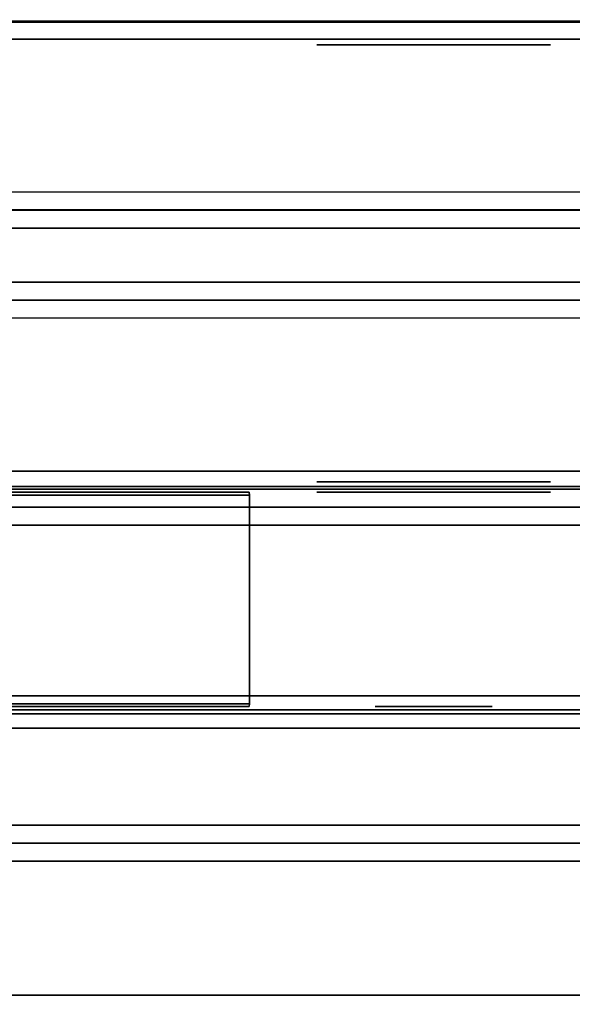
# Model space of a CAD drawing. Header units: inches. Extents: x 82 to 767, y -5 to 263.
# Tile 205 of 256: x 760.05 to 761.26, y 161.15 to 163.3. Entities that reach past the tile are written whole.
import ezdxf
from ezdxf.enums import TextEntityAlignment as Align

# ---------------------------------------------------------------- set-up
doc = ezdxf.new("R2010")
doc.units = ezdxf.units.IN
doc.header["$MEASUREMENT"] = 0
for name, color, linetype in [('A-FURN-3-COLLECTION-INFINITO-STORAGE-CASE-SIDE-EDGE-HORIZONTAL', 35, 'Continuous'), ('A-FURN-3-COLLECTION-INFINITO-STORAGE-CASE-SIDE-SURFACE-VERTICAL', 33, 'Continuous'), ('A-FURN-3-COLLECTION-INFINITO-STORAGE-PEG', 251, 'Continuous'), ('A-FURN-3-COLLECTION-INFINITO-STORAGE-SHELF', 33, 'Continuous'), ('A-FURN-3-COLLECTION-INFINITO-STORAGE-STANCHION-BASE', 251, 'Continuous'), ('A-FURN-3-COLLECTION-INFINITO-STORAGE-STANCHION-BLOCK', 33, 'Continuous'), ('A-FURN-3-COLLECTION-INFINITO-STORAGE-STANCHION-MAIN', 33, 'Continuous'), ('A-FURN-HAWORTH-ATT', 7, 'Continuous')]:
    doc.layers.add(name, color=color, linetype=linetype)
doc.styles.get("Standard").update_dxf_attribs({"font": 'arial.ttf'})

# ---------------------------------------------------------------- blocks, each defined once
blk = doc.blocks.new('HCCS-IWBC-F2-3D-3')
at = {"layer": 'A-FURN-3-COLLECTION-INFINITO-STORAGE-STANCHION-BASE'}
for points in [[(-0.5512, 5.4106, 1.8292), (0.5512, 5.4106, 1.8292), (0.5512, -5.5829, 1.8292), (-0.5512, -5.5829, 1.8292)], [(-0.1384, 5.4106, 2.026), (-0.5512, 5.4106, 2.026), (-0.5512, -5.5829, 2.026), (-0.1384, -5.5829, 2.026)], [(-0.1384, 5.4106, 2.026), (-0.099, 5.4106, 2.0654), (-0.099, -5.5829, 2.0654), (-0.1384, -5.5829, 2.026)], [(-0.099, -5.5829, 2.0654), (-0.0985, -5.5829, 2.9709), (-0.0984, 5.4106, 2.9709), (-0.099, 5.4106, 2.0654)], [(-0.0985, -5.5829, 2.9709), (-0.0591, -5.5829, 3.0103), (-0.0591, 5.4106, 3.0103), (-0.0984, 5.4106, 2.9709)], [(0.0591, 5.4106, 3.0103), (-0.0591, 5.4106, 3.0103), (-0.0591, -5.5829, 3.0103), (0.0591, -5.5829, 3.0103)], [(0.0591, -5.5829, 3.0103), (0.0984, -5.5829, 2.9709), (0.0984, 5.4106, 2.9709), (0.0591, 5.4106, 3.0103)], [(0.0984, 5.4106, 2.0654), (0.0984, 5.4106, 2.9709), (0.0984, -5.5829, 2.9709), (0.0984, -5.5829, 2.0654)], [(0.1378, -5.5829, 2.026), (0.0984, -5.5829, 2.0654), (0.0984, 5.4106, 2.0654), (0.1378, 5.4106, 2.026)], [(0.5512, 5.4106, 2.026), (0.1378, 5.4106, 2.026), (0.1378, -5.5829, 2.026), (0.5512, -5.5829, 2.026)], [(0.5906, 5.4106, 1.9867), (0.5512, 5.4106, 2.026), (0.5512, -5.5829, 2.026), (0.5906, -5.5829, 1.9867)], [(0.5512, 5.4106, 1.8292), (0.5906, 5.4106, 1.8686), (0.5906, -5.5829, 1.8686), (0.5512, -5.5829, 1.8292)], [(0.5906, 5.4106, 1.8686), (0.5906, 5.4106, 1.9867), (0.5906, -5.5829, 1.9867), (0.5906, -5.5829, 1.8686)], [(-0.4724, -5.1256, 2.026), (-0.5118, -5.1256, 2.0654), (-0.5118, 5.0319, 2.0654), (-0.4724, 5.0319, 2.026)], [(0.4724, -5.1256, 2.026), (-0.4724, -5.1256, 2.026), (-0.4724, 5.0319, 2.026), (0.4724, 5.0319, 2.026)], [(0.4724, 5.0319, 2.026), (0.5118, 5.0319, 2.0654), (0.5118, -5.1256, 2.0654), (0.4724, -5.1256, 2.026)], [(-0.4724, 3.8508, 9.1126), (-0.5118, 3.8508, 9.0733), (-0.5118, -0.0075, 9.0733), (-0.4724, -0.0075, 9.1126)], [(0.4724, 3.8508, 9.1126), (-0.4724, 3.8508, 9.1126), (-0.4724, -0.0075, 9.1126), (0.4724, -0.0075, 9.1126)], [(0.4724, -0.0075, 9.1126), (0.5118, -0.0075, 9.0733), (0.5118, 3.8508, 9.0733), (0.4724, 3.8508, 9.1126)]]:
    blk.add_3dface(points, dxfattribs=at)
for points, invisible_edges in [([(-0.5118, 3.8508, 6.2605), (-0.5118, 5.0319, 3.1996), (-0.5118, -5.1256, 3.1844), (-0.5118, -0.0075, 6.1599)], 10), ([(-0.5118, 5.0319, 3.1996), (-0.5118, 5.0319, 2.0654), (-0.5118, -5.1256, 2.0654), (-0.5118, -5.1256, 3.1844)], 8), ([(0.5118, -5.1256, 3.1844), (0.5118, -5.1256, 2.0654), (0.5118, 5.0319, 2.0654), (0.5118, 5.0319, 3.1996)], 8), ([(0.5118, -0.0075, 6.1599), (0.5118, -5.1256, 3.1844), (0.5118, 5.0319, 3.1996), (0.5118, 3.8508, 6.2605)], 10), ([(-0.5118, 3.8508, 9.0733), (-0.5118, 3.8508, 6.2605), (-0.5118, -0.0075, 6.1599), (-0.5118, -0.0075, 9.0733)], 2), ([(0.5118, -0.0075, 9.0733), (0.5118, -0.0075, 6.1599), (0.5118, 3.8508, 6.2605), (0.5118, 3.8508, 9.0733)], 2)]:
    blk.add_3dface(points, dxfattribs=dict(at, invisible_edges=invisible_edges))
at = {"layer": 'A-FURN-3-COLLECTION-INFINITO-STORAGE-STANCHION-BLOCK'}
for points in [[(0.5058, 3.9238, 88.1438), (0.5058, -0.0283, 88.1438), (-0.51, -0.0283, 88.1438), (-0.51, 3.9238, 88.1438)], [(-0.51, -0.0283, 89.1517), (0.5058, -0.0283, 89.1517), (0.5058, 3.9238, 89.1517), (-0.51, 3.9238, 89.1517)], [(-0.51, 3.9238, 89.1517), (-0.51, 3.9238, 88.1438), (-0.51, -0.0283, 88.1438), (-0.51, -0.0283, 89.1517)], [(0.5058, 3.9238, 72.3975), (0.5058, -0.0283, 72.3975), (-0.51, -0.0283, 72.3975), (-0.51, 3.9238, 72.3975)], [(-0.51, -0.0283, 73.4054), (0.5058, -0.0283, 73.4054), (0.5058, 3.9238, 73.4054), (-0.51, 3.9238, 73.4054)], [(-0.51, 3.9238, 73.4054), (-0.51, 3.9238, 72.3975), (-0.51, -0.0283, 72.3975), (-0.51, -0.0283, 73.4054)], [(0.5058, 3.9238, 56.6561), (0.5058, -0.0283, 56.6561), (-0.51, -0.0283, 56.6561), (-0.51, 3.9238, 56.6561)], [(-0.51, -0.0283, 57.6639), (0.5058, -0.0283, 57.6639), (0.5058, 3.9238, 57.6639), (-0.51, 3.9238, 57.6639)], [(-0.51, 3.9238, 57.6639), (-0.51, 3.9238, 56.6561), (-0.51, -0.0283, 56.6561), (-0.51, -0.0283, 57.6639)], [(0.5058, 3.9238, 34.6088), (0.5058, -0.0283, 34.6088), (-0.51, -0.0283, 34.6088), (-0.51, 3.9238, 34.6088)], [(-0.51, -0.0283, 35.6167), (0.5058, -0.0283, 35.6167), (0.5058, 3.9238, 35.6167), (-0.51, 3.9238, 35.6167)], [(-0.51, 3.9238, 35.6167), (-0.51, 3.9238, 34.6088), (-0.51, -0.0283, 34.6088), (-0.51, -0.0283, 35.6167)], [(0.5058, 3.9238, 18.874), (0.5058, -0.0283, 18.874), (-0.51, -0.0283, 18.874), (-0.51, 3.9238, 18.874)], [(-0.51, -0.0283, 19.8819), (0.5058, -0.0283, 19.8819), (0.5058, 3.9238, 19.8819), (-0.51, 3.9238, 19.8819)], [(-0.51, 3.9238, 19.8819), (-0.51, 3.9238, 18.874), (-0.51, -0.0283, 18.874), (-0.51, -0.0283, 19.8819)], [(0.5058, -0.0283, 89.1517), (0.5058, -0.0283, 88.1438), (0.5058, 3.9238, 88.1438), (0.5058, 3.9238, 89.1517)], [(0.5058, -0.0283, 73.4054), (0.5058, -0.0283, 72.3975), (0.5058, 3.9238, 72.3975), (0.5058, 3.9238, 73.4054)], [(0.5058, -0.0283, 57.6639), (0.5058, -0.0283, 56.6561), (0.5058, 3.9238, 56.6561), (0.5058, 3.9238, 57.6639)], [(0.5058, -0.0283, 35.6167), (0.5058, -0.0283, 34.6088), (0.5058, 3.9238, 34.6088), (0.5058, 3.9238, 35.6167)], [(0.5058, -0.0283, 19.8819), (0.5058, -0.0283, 18.874), (0.5058, 3.9238, 18.874), (0.5058, 3.9238, 19.8819)]]:
    blk.add_3dface(points, dxfattribs=at)
at = {"layer": 'A-FURN-3-COLLECTION-INFINITO-STORAGE-STANCHION-MAIN'}
for points in [[(0.5187, 1.173, 2.8241), (0.5247, 1.1737, 2.8221), (0.5247, 1.1737, 89.4364), (0.5187, 1.173, 89.4344)], [(0.5247, 1.1737, 89.4364), (0.9814, 1.1737, 89.4364), (0.9814, 1.1737, 2.8221), (0.5247, 1.1737, 2.8221)], [(0.9873, 1.173, 2.8241), (0.9814, 1.1737, 2.8221), (0.9814, 1.1737, 89.4364), (0.9873, 1.173, 89.4344)]]:
    blk.add_3dface(points, dxfattribs=at)
for points, invisible_edges in [([(0.5187, 0.5164, 3.6089), (0.5187, 0.5164, 8.3339), (0.5187, 0.6443, 9.9098), (0.5187, 1.173, 2.8241)], 15), ([(0.5187, 0.5067, 3.5599), (0.5187, 0.5067, 3.5599), (0.5187, 0.5164, 3.6089), (0.5187, 1.173, 2.8241)], 12), ([(0.5187, 0.479, 3.5184), (0.5187, 0.479, 3.5184), (0.5187, 0.5067, 3.5599), (0.5187, 1.173, 2.8241)], 12), ([(0.5187, 0.4375, 3.4907), (0.5187, 0.4375, 3.4907), (0.5187, 0.479, 3.5184), (0.5187, 1.173, 2.8241)], 12), ([(0.5187, 0.3886, 3.481), (0.5187, 0.3886, 3.481), (0.5187, 0.4375, 3.4907), (0.5187, 1.173, 2.8241)], 12), ([(0.5187, 1.173, 2.8241), (0.5187, 1.173, 2.8241), (0.5187, -0.163, 2.8241), (0.5187, 0.3886, 3.481)], 12), ([(0.5187, 1.173, 2.8241), (0.5187, 0.6443, 9.9098), (0.5187, 0.6443, 87.0747), (0.5187, 1.173, 89.4344)], 7), ([(0.5187, 0.3886, 88.7768), (0.5187, -0.163, 89.4344), (0.5187, 1.173, 89.4344)], 9), ([(0.5187, 1.173, 89.4344), (0.5187, 0.5164, 88.6495), (0.5187, 0.5067, 88.6979)], 9), ([(0.5187, 1.173, 89.4344), (0.5187, 0.5067, 88.6979), (0.5187, 0.479, 88.7393)], 9), ([(0.5187, 1.173, 89.4344), (0.5187, 0.479, 88.7393), (0.5187, 0.4375, 88.7671)], 9), ([(0.5187, 1.173, 89.4344), (0.5187, 0.4375, 88.7671), (0.5187, 0.3886, 88.7768)], 9), ([(0.5187, 0.5164, 88.6495), (0.5187, 1.173, 89.4344), (0.5187, 0.6443, 87.0747)], 11), ([(0.5247, 1.1737, 89.4364), (0.5247, -0.163, 89.4364), (0.9814, -0.163, 89.4364), (0.9814, 1.1737, 89.4364)], 10), ([(0.9814, 1.1737, 2.8221), (0.9814, -0.163, 2.8221), (0.5247, -0.163, 2.8221), (0.5247, 1.1737, 2.8221)], 10), ([(0.9873, 1.173, 2.8241), (0.9873, 0.6443, 3.6089), (0.9873, 0.6248, 3.5116)], 9), ([(0.9873, 1.173, 2.8241), (0.9873, 0.6248, 3.5116), (0.9873, 0.5694, 3.4286)], 9), ([(0.9873, 1.173, 2.8241), (0.9873, 0.5694, 3.4286), (0.9873, 0.4864, 3.3732)], 9), ([(0.9873, 1.173, 2.8241), (0.9873, 0.4864, 3.3732), (0.9873, 0.3886, 3.3537)], 9), ([(0.9873, 0.3886, 3.3537), (0.9873, -0.163, 2.8241), (0.9873, 1.173, 2.8241)], 9), ([(0.9873, 1.173, 89.4344), (0.9873, 1.173, 89.4344), (0.9873, -0.163, 89.4344), (0.9873, 0.3886, 88.9047)], 12), ([(0.9873, 0.6248, 88.7468), (0.9873, 0.6248, 88.7468), (0.9873, 0.6443, 88.6489), (0.9873, 1.173, 89.4344)], 12), ([(0.9873, 0.5694, 88.8298), (0.9873, 0.5694, 88.8298), (0.9873, 0.6248, 88.7468), (0.9873, 1.173, 89.4344)], 12), ([(0.9873, 0.4864, 88.8852), (0.9873, 0.4864, 88.8852), (0.9873, 0.5694, 88.8298), (0.9873, 1.173, 89.4344)], 12), ([(0.9873, 0.3886, 88.9047), (0.9873, 0.3886, 88.9047), (0.9873, 0.4864, 88.8852), (0.9873, 1.173, 89.4344)], 12), ([(0.9873, 1.173, 89.4344), (0.9873, 0.6443, 88.6489), (0.9873, 0.6443, 3.6089), (0.9873, 1.173, 2.8241)], 7)]:
    blk.add_3dface(points, dxfattribs=dict(at, invisible_edges=invisible_edges))
at = {"layer": 'A-FURN-HAWORTH-ATT', "flags": 1}
for tag, p in [('HAWMC', (0, 0)), ('HAWMC', (0, 0)), ('HAWPN', (0, -0.1667)), ('HAWPN', (0, -0.1667)), ('HAWSN', (0, -0.3333)), ('HAWSN', (0, -0.3333))]:
    blk.add_attdef(tag, text='', height=0.1, dxfattribs=at).set_placement(p, align=Align.TOP_CENTER)
at = {"layer": 'A-FURN-3-COLLECTION-INFINITO-STORAGE-STANCHION-MAIN'}
mesh = blk.add_polymesh((18, 2), dxfattribs=at)
for k, corner in enumerate([(0.9873, 1.173, 89.4344), (0.9814, 1.1737, 89.4364), (0.9873, -0.163, 89.4344), (0.9814, -0.163, 89.4364), (0.9834, -0.2056, 89.4344), (0.9775, -0.2045, 89.4364), (0.9715, -0.2484, 89.4344), (0.9678, -0.2437, 89.4364), (0.9491, -0.2911, 89.4344), (0.9441, -0.2879, 89.4364), (0.9199, -0.328, 89.4344), (0.9194, -0.3221, 89.4364), (0.8818, -0.3588, 89.4344), (0.8805, -0.353, 89.4364), (0.8392, -0.3808, 89.4344), (0.837, -0.3752, 89.4364), (0.7963, -0.3933, 89.4344), (0.7974, -0.3875, 89.4364), (0.7097, -0.3933, 89.4344), (0.7087, -0.3875, 89.4364), (0.6668, -0.3808, 89.4344), (0.669, -0.3752, 89.4364), (0.6242, -0.3588, 89.4344), (0.6255, -0.353, 89.4364), (0.5861, -0.328, 89.4344), (0.5867, -0.3221, 89.4364), (0.5569, -0.2911, 89.4344), (0.5619, -0.2879, 89.4364), (0.5346, -0.2484, 89.4344), (0.5382, -0.2437, 89.4364), (0.5227, -0.2056, 89.4344), (0.5285, -0.2045, 89.4364), (0.5187, -0.163, 89.4344), (0.5247, -0.163, 89.4364), (0.5187, 1.173, 89.4344), (0.5247, 1.1737, 89.4364)]):
    mesh.set_mesh_vertex(divmod(k, 2), corner)
mesh = blk.add_polymesh((18, 2), dxfattribs=at)
for k, corner in enumerate([(0.9814, 1.1737, 2.8221), (0.9873, 1.173, 2.8241), (0.9814, -0.163, 2.8221), (0.9873, -0.163, 2.8241), (0.9775, -0.2045, 2.8221), (0.9834, -0.2056, 2.8241), (0.9678, -0.2437, 2.8221), (0.9715, -0.2484, 2.8241), (0.9441, -0.2879, 2.8221), (0.9491, -0.2911, 2.8241), (0.9194, -0.3221, 2.8221), (0.9199, -0.328, 2.8241), (0.8805, -0.353, 2.8221), (0.8818, -0.3588, 2.8241), (0.837, -0.3752, 2.8221), (0.8392, -0.3808, 2.8241), (0.7974, -0.3875, 2.8221), (0.7963, -0.3933, 2.8241), (0.7087, -0.3875, 2.8221), (0.7097, -0.3933, 2.8241), (0.669, -0.3752, 2.8221), (0.6668, -0.3808, 2.8241), (0.6255, -0.353, 2.8221), (0.6242, -0.3588, 2.8241), (0.5867, -0.3221, 2.8221), (0.5861, -0.328, 2.8241), (0.5619, -0.2879, 2.8221), (0.5569, -0.2911, 2.8241), (0.5382, -0.2437, 2.8221), (0.5346, -0.2484, 2.8241), (0.5285, -0.2045, 2.8221), (0.5227, -0.2056, 2.8241), (0.5247, -0.163, 2.8221), (0.5187, -0.163, 2.8241), (0.5247, 1.1737, 2.8221), (0.5187, 1.173, 2.8241)]):
    mesh.set_mesh_vertex(divmod(k, 2), corner)
blk = doc.blocks.new('HCCS-IWBC-S0965-3D-3')
at = {"layer": 'A-FURN-3-COLLECTION-INFINITO-STORAGE-PEG'}
for points, invisible_edges in [([(0.5187, 1.813, 0.0979), (0.5187, 1.8324), (0.5187, 1.8324), (0.5187, 1.813, -0.0979)], 8), ([(0.5187, 1.7575, 0.1808), (0.5187, 1.813, 0.0979), (0.5187, 1.813, -0.0979), (0.5187, 1.7575, -0.1808)], 10), ([(0.5187, 1.6746, 0.2363), (0.5187, 1.7575, 0.1808), (0.5187, 1.7575, -0.1808), (0.5187, 1.6746, -0.2363)], 10), ([(0.9873, 1.6948, 0.0489), (0.9873, 1.7046), (0.9873, 1.7046), (0.9873, 1.6948, -0.0489)], 8), ([(0.9873, 1.6671, 0.0904), (0.9873, 1.6948, 0.0489), (0.9873, 1.6948, -0.0489), (0.9873, 1.6671, -0.0904)], 10), ([(0.5187, 1.5767, 0.2557), (0.5187, 1.6746, 0.2363), (0.5187, 1.6746, -0.2363), (0.5187, 1.5767, -0.2557)], 10), ([(0.9873, 1.6256, 0.1181), (0.9873, 1.6671, 0.0904), (0.9873, 1.6671, -0.0904), (0.9873, 1.6256, -0.1181)], 10), ([(0.9873, 1.5767, 0.1279), (0.9873, 1.6256, 0.1181), (0.9873, 1.6256, -0.1181), (0.9873, 1.5767, -0.1279)], 10), ([(0.5187, 1.4788, 0.2363), (0.5187, 1.5767, 0.2557), (0.5187, 1.5767, -0.2557), (0.5187, 1.4788, -0.2363)], 10), ([(0.9873, 1.5278, 0.1181), (0.9873, 1.5767, 0.1279), (0.9873, 1.5767, -0.1279), (0.9873, 1.5278, -0.1181)], 10), ([(0.9873, 1.4863, 0.0904), (0.9873, 1.5278, 0.1181), (0.9873, 1.5278, -0.1181), (0.9873, 1.4863, -0.0904)], 10), ([(0.5187, 1.3959, 0.1808), (0.5187, 1.4788, 0.2363), (0.5187, 1.4788, -0.2363), (0.5187, 1.3959, -0.1808)], 10), ([(0.9873, 1.4586, 0.0489), (0.9873, 1.4863, 0.0904), (0.9873, 1.4863, -0.0904), (0.9873, 1.4586, -0.0489)], 10), ([(0.9873, 1.4488), (0.9873, 1.4586, 0.0489), (0.9873, 1.4586, -0.0489), (0.9873, 1.4488)], 2), ([(0.5187, 1.3404, 0.0979), (0.5187, 1.3959, 0.1808), (0.5187, 1.3959, -0.1808), (0.5187, 1.3404, -0.0979)], 10), ([(0.5187, 1.321), (0.5187, 1.3404, 0.0979), (0.5187, 1.3404, -0.0979), (0.5187, 1.321)], 2)]:
    blk.add_3dface(points, dxfattribs=dict(at, invisible_edges=invisible_edges))
at = {"layer": 'A-FURN-3-COLLECTION-INFINITO-STORAGE-SHELF'}
for points in [[(0.9873, -4.1453, 1.5653), (1.0266, -4.1278, 1.6047), (1.0266, 4.8844, 1.6047), (0.9873, 4.8844, 1.5653)], [(1.0266, 4.8844, 1.6047), (1.0266, -4.1278, 1.6047), (1.27, -4.1278, 1.6047), (1.27, 4.8844, 1.6047)], [(1.3094, 4.8844, 1.5653), (1.27, 4.8844, 1.6047), (1.27, -4.1278, 1.6047), (1.3094, -4.1453, 1.5653)], [(1.0266, -4.8949, -0.373), (0.9873, -4.9124, -0.3336), (0.9873, 4.5371, -0.3336), (1.0266, 4.5371, -0.373)], [(1.0266, -4.8949, -0.373), (1.0266, 4.5371, -0.373), (1.27, 4.5371, -0.373), (1.27, -4.8949, -0.373)], [(1.3094, -4.9124, -0.3336), (1.27, -4.8949, -0.373), (1.27, 4.5371, -0.373), (1.3094, 4.5371, -0.3336)], [(1.3094, 4.5163, -0.3336), (1.3488, 4.5371, -0.373), (1.3488, -4.8949, -0.373), (1.3094, -4.8949, -0.3336)], [(1.3488, 4.5371, 0.3448), (1.3094, 4.5163, 0.3055), (1.3094, -4.8949, 0.3055), (1.3488, -4.8949, 0.3448)], [(1.3488, -4.8949, -0.373), (1.3488, 4.5371, -0.373), (65.6315, 4.5371, -0.373), (65.6315, -4.8949, -0.373)], [(1.3488, 4.5371, 0.3448), (1.3488, -4.8949, 0.3448), (65.6315, -4.8949, 0.3448), (65.6315, 4.5371, 0.3448)], [(1.3094, 4.5163, 0.3055), (1.3094, 4.5163, -0.3336), (1.3094, -4.8949, -0.3336), (1.3094, -4.8949, 0.3055)]]:
    blk.add_3dface(points, dxfattribs=at)
for points, invisible_edges in [([(0.9873, -4.9158, 0.3448), (0.9873, -4.1453, 1.5653), (0.9873, -4.1453, 1.5653), (0.9873, 4.5371, 1.5653)], 8), ([(0.9873, -4.9124, -0.3336), (0.9873, -4.9158, 0.3448), (0.9873, 4.5371, 1.5653), (0.9873, 4.5371, -0.3336)], 2), ([(1.3094, 4.5371, -0.3336), (1.3094, 4.5371, 1.5653), (1.3094, -4.9158, 0.3448), (1.3094, -4.9124, -0.3336)], 2), ([(1.3094, 4.5371, 1.5653), (1.3094, -4.1453, 1.5653), (1.3094, -4.1453, 1.5653), (1.3094, -4.9158, 0.3448)], 8)]:
    blk.add_3dface(points, dxfattribs=dict(at, invisible_edges=invisible_edges))
at = {"layer": 'A-FURN-HAWORTH-ATT', "flags": 1}
for tag, p in [('HAWMC', (0, 0)), ('HAWPN', (0, -0.1667)), ('HAWSN', (0, -0.3333))]:
    blk.add_attdef(tag, text='', height=0.1, dxfattribs=at).set_placement(p, align=Align.TOP_CENTER)
blk = doc.blocks.new('HCCS-IWBC-S0931-3D-3')
at = {"layer": 'A-FURN-3-COLLECTION-INFINITO-STORAGE-PEG'}
for points, invisible_edges in [([(32.9714, 1.8324), (32.9714, 1.8324), (32.9714, 1.813, 0.0979), (32.9714, 1.813, -0.0979)], 4), ([(32.9714, 1.813, -0.0979), (32.9714, 1.813, 0.0979), (32.9714, 1.7575, 0.1808), (32.9714, 1.7575, -0.1808)], 5), ([(32.9714, 1.7575, -0.1808), (32.9714, 1.7575, 0.1808), (32.9714, 1.6746, 0.2363), (32.9714, 1.6746, -0.2363)], 5), ([(32.9714, 1.6746, -0.2363), (32.9714, 1.6746, 0.2363), (32.9714, 1.5767, 0.2557), (32.9714, 1.5767, -0.2557)], 5), ([(32.9714, 1.5767, -0.2557), (32.9714, 1.5767, 0.2557), (32.9714, 1.4788, 0.2363), (32.9714, 1.4788, -0.2363)], 5), ([(32.9714, 1.4788, -0.2363), (32.9714, 1.4788, 0.2363), (32.9714, 1.3959, 0.1808), (32.9714, 1.3959, -0.1808)], 5), ([(32.9714, 1.3959, -0.1808), (32.9714, 1.3959, 0.1808), (32.9714, 1.3404, 0.0979), (32.9714, 1.3404, -0.0979)], 5), ([(32.9714, 1.3404, -0.0979), (32.9714, 1.3404, 0.0979), (32.9714, 1.321)], 1)]:
    blk.add_3dface(points, dxfattribs=dict(at, invisible_edges=invisible_edges))
at = {"layer": 'A-FURN-HAWORTH-ATT', "flags": 1}
for tag, p in [('HAWMC', (0, 0)), ('HAWPN', (0, -0.1667)), ('HAWSN', (0, -0.3333))]:
    blk.add_attdef(tag, text='', height=0.1, dxfattribs=at).set_placement(p, align=Align.TOP_CENTER)
blk = doc.blocks.new('HCCS-IWBC-C2W1-3D-3')
at = {"layer": 'A-FURN-3-COLLECTION-INFINITO-STORAGE-CASE-SIDE-EDGE-HORIZONTAL'}
for points in [[(0.9949, 4.8835, -3.5432), (1.0349, 4.8835, -3.5832), (1.0349, -8.4223, -3.5832), (0.9949, -8.4223, -3.5432)], [(1.0349, 4.8835, 16.1018), (0.9949, 4.8835, 16.0618), (0.9949, -8.4223, 16.0618), (1.0349, -8.4223, 16.1018)], [(1.0349, 4.8835, 16.1018), (1.0349, -8.4223, 16.1018), (1.6189, -8.4223, 16.1018), (1.6189, 4.8835, 16.1018)], [(1.6189, 4.8835, -3.5832), (1.6189, -8.4223, -3.5832), (1.0349, -8.4223, -3.5832), (1.0349, 4.8835, -3.5832)], [(1.6189, -8.4223, 16.1018), (1.6589, -8.4223, 16.0618), (1.6589, 4.8835, 16.0618), (1.6189, 4.8835, 16.1018)], [(1.6589, -8.4223, -3.5432), (1.6189, -8.4223, -3.5832), (1.6189, 4.8835, -3.5832), (1.6589, 4.8835, -3.5432)]]:
    blk.add_3dface(points, dxfattribs=at)
at = {"layer": 'A-FURN-3-COLLECTION-INFINITO-STORAGE-CASE-SIDE-SURFACE-VERTICAL'}
blk.add_3dface([(0.9949, 4.8835, -3.5432), (0.9949, -8.4223, -3.5432), (0.9949, -8.4223, 16.0618), (0.9949, 4.8835, 16.0618)], dxfattribs=at)
at = {"layer": 'A-FURN-3-COLLECTION-INFINITO-STORAGE-PEG'}
for points, invisible_edges in [([(0.5187, 1.813, 12.6963), (0.5187, 1.8324, 12.5984), (0.5187, 1.8324, 12.5984), (0.5187, 1.813, 12.5005)], 8), ([(0.5187, 1.813, 0.0979), (0.5187, 1.8324), (0.5187, 1.8324), (0.5187, 1.813, -0.0979)], 8), ([(0.5187, 1.7575, 12.7792), (0.5187, 1.813, 12.6963), (0.5187, 1.813, 12.5005), (0.5187, 1.7575, 12.4176)], 10), ([(0.5187, 1.7575, 0.1808), (0.5187, 1.813, 0.0979), (0.5187, 1.813, -0.0979), (0.5187, 1.7575, -0.1808)], 10), ([(0.5187, 1.6746, 12.8347), (0.5187, 1.7575, 12.7792), (0.5187, 1.7575, 12.4176), (0.5187, 1.6746, 12.3621)], 10), ([(0.5187, 1.6746, 0.2363), (0.5187, 1.7575, 0.1808), (0.5187, 1.7575, -0.1808), (0.5187, 1.6746, -0.2363)], 10), ([(0.9873, 1.6948, 12.6473), (0.9873, 1.7046, 12.5984), (0.9873, 1.7046, 12.5984), (0.9873, 1.6948, 12.5495)], 8), ([(0.9873, 1.6948, 0.0489), (0.9873, 1.7046), (0.9873, 1.7046), (0.9873, 1.6948, -0.0489)], 8), ([(0.9873, 1.6671, 12.6888), (0.9873, 1.6948, 12.6473), (0.9873, 1.6948, 12.5495), (0.9873, 1.6671, 12.508)], 10), ([(0.9873, 1.6671, 0.0904), (0.9873, 1.6948, 0.0489), (0.9873, 1.6948, -0.0489), (0.9873, 1.6671, -0.0904)], 10), ([(0.5187, 1.5767, 12.8541), (0.5187, 1.6746, 12.8347), (0.5187, 1.6746, 12.3621), (0.5187, 1.5767, 12.3427)], 10), ([(0.5187, 1.5767, 0.2557), (0.5187, 1.6746, 0.2363), (0.5187, 1.6746, -0.2363), (0.5187, 1.5767, -0.2557)], 10), ([(0.9873, 1.6256, 12.7165), (0.9873, 1.6671, 12.6888), (0.9873, 1.6671, 12.508), (0.9873, 1.6256, 12.4803)], 10), ([(0.9873, 1.6256, 0.1181), (0.9873, 1.6671, 0.0904), (0.9873, 1.6671, -0.0904), (0.9873, 1.6256, -0.1181)], 10), ([(0.9873, 1.5767, 12.7263), (0.9873, 1.6256, 12.7165), (0.9873, 1.6256, 12.4803), (0.9873, 1.5767, 12.4705)], 10), ([(0.9873, 1.5767, 0.1279), (0.9873, 1.6256, 0.1181), (0.9873, 1.6256, -0.1181), (0.9873, 1.5767, -0.1279)], 10), ([(0.5187, 1.4788, 12.8347), (0.5187, 1.5767, 12.8541), (0.5187, 1.5767, 12.3427), (0.5187, 1.4788, 12.3621)], 10), ([(0.5187, 1.4788, 0.2363), (0.5187, 1.5767, 0.2557), (0.5187, 1.5767, -0.2557), (0.5187, 1.4788, -0.2363)], 10), ([(0.9873, 1.5278, 12.7165), (0.9873, 1.5767, 12.7263), (0.9873, 1.5767, 12.4705), (0.9873, 1.5278, 12.4803)], 10), ([(0.9873, 1.5278, 0.1181), (0.9873, 1.5767, 0.1279), (0.9873, 1.5767, -0.1279), (0.9873, 1.5278, -0.1181)], 10), ([(0.9873, 1.4863, 12.6888), (0.9873, 1.5278, 12.7165), (0.9873, 1.5278, 12.4803), (0.9873, 1.4863, 12.508)], 10), ([(0.9873, 1.4863, 0.0904), (0.9873, 1.5278, 0.1181), (0.9873, 1.5278, -0.1181), (0.9873, 1.4863, -0.0904)], 10), ([(0.5187, 1.3959, 12.7792), (0.5187, 1.4788, 12.8347), (0.5187, 1.4788, 12.3621), (0.5187, 1.3959, 12.4176)], 10), ([(0.5187, 1.3959, 0.1808), (0.5187, 1.4788, 0.2363), (0.5187, 1.4788, -0.2363), (0.5187, 1.3959, -0.1808)], 10), ([(0.9873, 1.4586, 12.6473), (0.9873, 1.4863, 12.6888), (0.9873, 1.4863, 12.508), (0.9873, 1.4586, 12.5495)], 10), ([(0.9873, 1.4586, 0.0489), (0.9873, 1.4863, 0.0904), (0.9873, 1.4863, -0.0904), (0.9873, 1.4586, -0.0489)], 10), ([(0.9873, 1.4488, 12.5984), (0.9873, 1.4586, 12.6473), (0.9873, 1.4586, 12.5495), (0.9873, 1.4488, 12.5984)], 2), ([(0.9873, 1.4488), (0.9873, 1.4586, 0.0489), (0.9873, 1.4586, -0.0489), (0.9873, 1.4488)], 2), ([(0.5187, 1.3404, 12.6963), (0.5187, 1.3959, 12.7792), (0.5187, 1.3959, 12.4176), (0.5187, 1.3404, 12.5005)], 10), ([(0.5187, 1.3404, 0.0979), (0.5187, 1.3959, 0.1808), (0.5187, 1.3959, -0.1808), (0.5187, 1.3404, -0.0979)], 10), ([(0.5187, 1.321, 12.5984), (0.5187, 1.3404, 12.6963), (0.5187, 1.3404, 12.5005), (0.5187, 1.321, 12.5984)], 2), ([(0.5187, 1.321), (0.5187, 1.3404, 0.0979), (0.5187, 1.3404, -0.0979), (0.5187, 1.321)], 2)]:
    blk.add_3dface(points, dxfattribs=dict(at, invisible_edges=invisible_edges))
at = {"layer": 'A-FURN-HAWORTH-ATT', "flags": 1}
for tag, p in [('HAWMC', (0, 0)), ('HAWPN', (0, -0.1667)), ('HAWSN', (0, -0.3333))]:
    blk.add_attdef(tag, text='', height=0.1, dxfattribs=at).set_placement(p, align=Align.TOP_CENTER)

msp = doc.modelspace()

# ---------------------------------------------------------------- block references
for name, p, rotation in [('HCCS-IWBC-F2-3D-3', (759.3799, 162.7843), 269.9999999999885), ('HCCS-IWBC-S0931-3D-3', (759.3799, 196.2159, 36), 270), ('HCCS-IWBC-S0965-3D-3', (759.3799, 162.8075, 65), 270), ('HCCS-IWBC-C2W1-3D-3', (759.3799, 162.7843), 270)]:
    msp.add_blockref(name, p, dxfattribs=dict(rotation=rotation))

doc.saveas('drawing.dxf')
